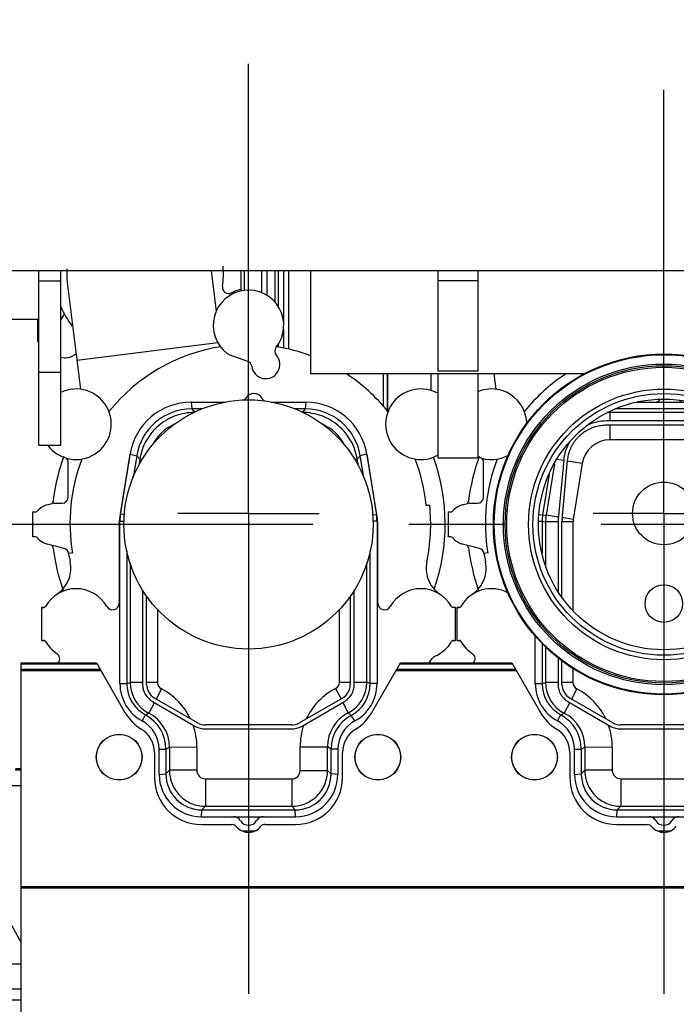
# Model space of a CAD drawing. Header units: millimetres. Extents: x 0 to 1189, y 0 to 841.
# Tile 101 of 193: x 771 to 805, y 268 to 318. Entities that reach past the tile are written whole.
import ezdxf
from ezdxf.enums import TextEntityAlignment as Align

# ---------------------------------------------------------------- set-up
doc = ezdxf.new("R2010")
doc.units = ezdxf.units.MM
doc.header["$LTSCALE"] = 65.395
doc.linetypes.add('CENTER', pattern=[0.6, 0.375, -0.075, 0.075, -0.075])
doc.layers.get('0').update_dxf_attribs({"linetype": 'CONTINUOUS'})
for name, color, linetype in [('32067_030000_TLKGS_V_ABL1682', 7, 'CONTINUOUS'), ('32067_100000_TLKGS_V_ABL1688', 7, 'CONTINUOUS'), ('32067_200000_TLKGS_V_ABL1683', 7, 'CONTINUOUS'), ('32067_400000_TLKGS_V_ABL1755', 7, 'CONTINUOUS'), ('32067_700000_TLKGS_V_ABL1765', 7, 'CONTINUOUS'), ('6M32E_GENSET_GENERATOR_ABL1499', 7, 'CONTINUOUS'), ('oben_15_VBL1498', 7, 'CONTINUOUS')]:
    doc.layers.add(name, color=color, linetype=linetype)
doc.styles.get("Standard").update_dxf_attribs({"font": 'txt', "width": 0.6})
doc.dimstyles.new('DIMSTYLE_4', dxfattribs={"dimtxt": 3.5, "dimasz": 3.5, "dimexe": 1.8, "dimexo": 0, "dimgap": 0.875, "dimtad": 1, "dimdec": 0, "dimlfac": 25, "dimdsep": 46, "dimtxsty": 'STANDARD', "dimblk": '_FILLED', "dimblk1": '_FILLED', "dimblk2": '_FILLED', "dimcen": 0.09, "dimadec": 0, "dimazin": 0, "dimtp": 2, "dimtm": 2, "dimtfac": 1, "dimtdec": 0, "dimtofl": 0, "dimtmove": 0, "dimatfit": 3, "dimldrblk": '_FILLED', "dimfxl": 1, "dimtolj": 1, "dimarcsym": 0})

# ---------------------------------------------------------------- blocks, each defined once
blk = doc.blocks.new('_FILLED')
at = {"color": 0, "linetype": 'BYBLOCK'}
blk.add_solid([(0, 0), (-1, 0.167), (-1, -0.167)], dxfattribs=at)
blk = doc.blocks.new('*D14')
at = {"color": 2, "linetype": 'CONTINUOUS'}
for p, q in [((597.68, 297.045), (597.68, 360.693)), ((978.59, 297.297), (978.59, 360.693)), ((597.68, 358.893), (788.135, 358.893)), ((978.59, 358.893), (788.135, 358.893))]:
    blk.add_line(p, q, dxfattribs=at)
at = {"color": 2, "linetype": 'CONTINUOUS', "xscale": 3.5, "yscale": 3.5, "zscale": 3.5, "rotation": 180}
blk.add_blockref('_FILLED', (597.68, 358.893), dxfattribs=at)
at = {"color": 2, "linetype": 'CONTINUOUS', "xscale": 3.5, "yscale": 3.5, "zscale": 3.5}
blk.add_blockref('_FILLED', (978.59, 358.893), dxfattribs=at)
at = {"color": 2, "linetype": 'CONTINUOUS', "width": 0.654762}
blk.add_text('9523', height=3.5, dxfattribs=at).set_placement((788.135, 359.768), align=Align.CENTER)
blk = doc.blocks.new('*D19')
at = {"color": 2, "linetype": 'CONTINUOUS'}
for p, q in [((677.78, 344.185), (999.278, 344.185)), ((997.478, 344.185), (997.478, 292.245)), ((997.478, 240.306), (997.478, 292.245)), ((677.78, 240.306), (999.278, 240.306))]:
    blk.add_line(p, q, dxfattribs=at)
at = {"color": 2, "linetype": 'CONTINUOUS', "xscale": 3.5, "yscale": 3.5, "zscale": 3.5}
for p, rotation in [((997.478, 344.185), 90), ((997.478, 240.306), 270)]:
    blk.add_blockref('_FILLED', p, dxfattribs=dict(at, rotation=rotation))
at = {"color": 2, "linetype": 'CONTINUOUS', "width": 0.672619}
blk.add_text('2597', height=3.5, rotation=90, dxfattribs=at).set_placement((996.603, 292.245), align=Align.CENTER)
blk = doc.blocks.new('6M32E_GENSET_GENERATOR_T1_PBL1500', base_point=(787.535, 296.945))
at = {"layer": '6M32E_GENSET_GENERATOR_T1_PBL1500', "color": 2, "linetype": 'CENTER'}
blk.add_line((982.39, 292.245), (592.68, 292.245), dxfattribs=at)
blk = doc.blocks.new('6M32E_GENSET_GENERATOR_ABL1499', base_point=(787.535, 296.945))
at = {"layer": '6M32E_GENSET_GENERATOR_T1_PBL1500'}
blk.add_blockref('6M32E_GENSET_GENERATOR_T1_PBL1500', (787.535, 296.945), dxfattribs=at)
blk = doc.blocks.new('1907_267000_36_SIMPLE1_T1_X_PBL2001', base_point=(782.92, 292.245))
at = {"layer": '1907_267000_36_SIMPLE1_T1_X_PBL2001', "color": 7, "linetype": 'CONTINUOUS'}
blk.add_circle((782.92, 292.245), 6.361, dxfattribs=at)
blk = doc.blocks.new('1907_267000_36_SIMPLE1_X_ABL2000', base_point=(782.92, 292.245))
at = {"layer": '1907_267000_36_SIMPLE1_T1_X_PBL2001'}
blk.add_blockref('1907_267000_36_SIMPLE1_T1_X_PBL2001', (782.92, 292.245), dxfattribs=at)
blk = doc.blocks.new('1907_161101_20_SIMPLE1_B_PBL2022', base_point=(804.12, 292.245))
at = {"layer": '1907_161101_20_SIMPLE1_B_PBL2022', "color": 7, "linetype": 'CONTINUOUS'}
blk.add_circle((804.12, 292.245), 8.698, dxfattribs=at)
blk = doc.blocks.new('1907_161101_20_SIMPLE1_B_T2_PBL2023', base_point=(804.12, 292.245))
at = {"layer": '1907_161101_20_SIMPLE1_B_T2_PBL2023', "color": 7, "linetype": 'CONTINUOUS'}
for radius in [8.66, 8.188, 8.1, 8.02, 6.908, 6.68, 6.4]:
    blk.add_circle((804.12, 292.245), radius, dxfattribs=at)
blk = doc.blocks.new('1907_161101_20_SIMPLE1_X_ABL2021', base_point=(804.12, 292.245))
at = {"layer": '1907_161101_20_SIMPLE1_B_PBL2022'}
blk.add_blockref('1907_161101_20_SIMPLE1_B_PBL2022', (804.12, 292.245), dxfattribs=at)
at = {"layer": '1907_161101_20_SIMPLE1_B_T2_PBL2023'}
blk.add_blockref('1907_161101_20_SIMPLE1_B_T2_PBL2023', (804.12, 292.245), dxfattribs=at)
blk = doc.blocks.new('6M32E_GENSET_AUSBAUMASSE_ABL1660', base_point=(867.549, 309.436))
at = {"layer": '1907_161101_20_SIMPLE1_X_ABL2021'}
blk.add_blockref('1907_161101_20_SIMPLE1_X_ABL2021', (804.12, 292.245), dxfattribs=at)
at = {"layer": '1907_267000_36_SIMPLE1_X_ABL2000'}
blk.add_blockref('1907_267000_36_SIMPLE1_X_ABL2000', (782.92, 292.245), dxfattribs=at)
blk = doc.blocks.new('1907_210700_40_SIMPLE1_T2_X_PBL1748', base_point=(804.12, 290.311))
at = {"layer": '1907_210700_40_SIMPLE1_T2_X_PBL1748', "color": 2, "linetype": 'CENTER'}
for q in [(804.12, 314.425), (800.52, 292.805), (807.72, 292.805), (804.12, 266.197)]:
    blk.add_line((804.12, 292.805), q, dxfattribs=at)
at = {"layer": '1907_210700_40_SIMPLE1_T2_X_PBL1748', "color": 7, "linetype": 'CONTINUOUS'}
for p, q in [((806.574, 298.139), (801.665, 298.139)), ((802.756, 298.485), (805.483, 298.485)), ((807.041, 297.527), (801.198, 297.527)), ((801.201, 297.323), (807.038, 297.323)), ((799.008, 295.534), (798.723, 292.518)), ((798.926, 292.499), (799.21, 295.512)), ((809.029, 295.512), (809.313, 292.499)), ((809.516, 292.518), (809.231, 295.534)), ((798.267, 294.814), (797.931, 292.727)), ((810.308, 292.727), (809.972, 294.814)), ((797.905, 292.403), (797.905, 290.773)), ((798.718, 292.405), (798.718, 288.818)), ((798.921, 288.538), (798.921, 292.405)), ((809.318, 292.405), (809.318, 288.538)), ((809.521, 288.818), (809.521, 292.405)), ((810.334, 290.773), (810.334, 292.403)), ((797.56, 284.116), (797.56, 286.546)), ((810.68, 286.546), (810.68, 284.116)), ((797.905, 286.164), (797.905, 284.128)), ((810.334, 284.128), (810.334, 286.164)), ((798.718, 285.435), (798.718, 284.074)), ((798.921, 284.076), (798.921, 285.284)), ((809.318, 285.284), (809.318, 284.076)), ((809.521, 284.074), (809.521, 285.435)), ((799.218, 283.208), (801.419, 281.937)), ((801.52, 282.114), (799.321, 283.383)), ((808.918, 283.383), (806.719, 282.114)), ((806.82, 281.937), (809.021, 283.208)), ((806.319, 282.007), (801.92, 282.007)), ((801.919, 281.803), (806.32, 281.803)), ((799.56, 279.485), (799.56, 280.765)), ((799.905, 280.769), (799.905, 279.511)), ((808.334, 279.511), (808.334, 280.78)), ((808.68, 280.765), (808.68, 279.485)), ((801.745, 277.671), (806.494, 277.671)), ((801.719, 277.325), (806.52, 277.325))]:
    blk.add_line(p, q, dxfattribs=at)
at = {"layer": '1907_210700_40_SIMPLE1_T2_X_PBL1748', "color": 9, "linetype": 'CONTINUOUS'}
for p, q in [((801.335, 298.006), (801.374, 297.961)), ((806.866, 297.962), (801.374, 297.961)), ((801.374, 297.527), (801.374, 297.961)), ((806.904, 298.006), (806.866, 297.962)), ((806.866, 297.527), (806.866, 297.962)), ((801.374, 296.561), (801.374, 297.323)), ((806.867, 296.562), (806.867, 297.323)), ((806.867, 296.562), (801.374, 296.561)), ((799.005, 295.504), (798.652, 295.561)), ((809.234, 295.503), (809.588, 295.56)), ((798.531, 295.333), (798.11, 292.723)), ((799.951, 295.351), (799.206, 295.471)), ((799.951, 295.351), (799.492, 292.5)), ((808.291, 295.35), (809.033, 295.47)), ((808.752, 292.501), (808.291, 295.35)), ((810.134, 292.725), (809.713, 295.325)), ((797.755, 292.755), (797.931, 292.727)), ((797.931, 292.727), (798.11, 292.723)), ((798.733, 292.623), (798.11, 292.723)), ((799.492, 292.5), (798.934, 292.59)), ((808.752, 292.501), (809.305, 292.59)), ((809.506, 292.623), (810.134, 292.725)), ((810.308, 292.727), (810.134, 292.725)), ((810.486, 292.725), (810.308, 292.727)), ((797.731, 292.405), (797.905, 292.403)), ((797.905, 292.403), (798.082, 292.38)), ((798.718, 292.38), (798.082, 292.38)), ((798.082, 292.38), (798.082, 290.165)), ((799.482, 292.38), (798.921, 292.38)), ((799.482, 292.38), (799.482, 287.857)), ((808.762, 292.38), (809.318, 292.38)), ((808.762, 287.862), (808.762, 292.38)), ((809.521, 292.38), (810.162, 292.38)), ((810.334, 292.403), (810.162, 292.38)), ((810.162, 290.179), (810.162, 292.38)), ((810.508, 292.405), (810.334, 292.403)), ((798.082, 285.992), (798.082, 284.175)), ((810.162, 284.188), (810.162, 285.996)), ((799.482, 284.896), (799.482, 284.175)), ((808.762, 284.188), (808.762, 284.899)), ((797.56, 284.116), (797.905, 284.128)), ((797.905, 284.128), (798.082, 284.175)), ((798.718, 284.175), (798.082, 284.175)), ((799.482, 284.175), (798.921, 284.175)), ((808.762, 284.188), (809.318, 284.188)), ((809.521, 284.188), (810.162, 284.188)), ((810.334, 284.128), (810.162, 284.188)), ((810.68, 284.116), (810.334, 284.128)), ((799.679, 283.852), (799.409, 283.333)), ((808.569, 283.872), (808.843, 283.34)), ((799.315, 283.152), (799.034, 282.61)), ((808.936, 283.159), (809.21, 282.627)), ((798.694, 282.215), (798.862, 282.521)), ((798.862, 282.521), (799.034, 282.61)), ((809.358, 282.495), (809.21, 282.627)), ((809.545, 282.215), (809.358, 282.495)), ((799.56, 280.765), (799.905, 280.769)), ((799.905, 280.769), (800.088, 280.867)), ((800.088, 280.867), (800.082, 279.708)), ((801.488, 280.86), (800.088, 280.867)), ((801.488, 280.86), (801.482, 279.702)), ((806.755, 280.897), (808.154, 280.897)), ((806.755, 279.68), (806.755, 280.897)), ((808.334, 280.78), (808.154, 280.897)), ((808.154, 279.68), (808.154, 280.897)), ((808.68, 280.765), (808.334, 280.78)), ((799.56, 279.485), (799.905, 279.511)), ((799.905, 279.511), (800.082, 279.708)), ((801.482, 279.702), (800.082, 279.708)), ((806.755, 279.68), (808.154, 279.68)), ((808.334, 279.511), (808.154, 279.68)), ((808.68, 279.485), (808.334, 279.511)), ((801.924, 279.257), (806.332, 279.257)), ((801.924, 279.257), (801.924, 277.858)), ((806.332, 279.257), (806.331, 277.857)), ((801.719, 277.325), (801.745, 277.671)), ((801.745, 277.671), (801.924, 277.858)), ((801.924, 277.858), (806.331, 277.857)), ((806.494, 277.671), (806.331, 277.857)), ((806.52, 277.325), (806.494, 277.671))]:
    blk.add_line(p, q, dxfattribs=at)
at = {"layer": '1907_210700_40_SIMPLE1_T2_X_PBL1748', "color": 7, "linetype": 'CONTINUOUS'}
for centre, radius in [((804.12, 292.805), 1.6), ((804.12, 288.205), 0.96)]:
    blk.add_circle(centre, radius, dxfattribs=at)
for centre, radius, start, end in [((803.637, 298.885), 0.4, 270.0047, 322.2105), ((805.162, 298.885), 0.4, 229.4146, 269.9968), ((801.198, 295.327), 2.2, 90, 117.2209), ((807.041, 295.327), 2.2, 62.7779, 90.0003), ((801.198, 295.327), 2.2, 149.1752, 174.6093), ((807.041, 295.327), 2.2, 5.391, 30.8263), ((799.945, 292.403), 2.04, 170.862, 180), ((808.294, 292.403), 2.04, 0, 9.1406), ((799.918, 292.405), 1.2, 174.6016, 179.9924), ((799.921, 292.405), 1, 174.599, 179.9901), ((808.318, 292.405), 1, 0.0099, 5.401), ((808.322, 292.405), 1.2, 0.0076, 5.3984), ((799.719, 284.116), 2.16, 180, 241.6658), ((799.733, 284.128), 1.828, 180, 241.5379), ((799.718, 284.074), 1, 180.0003, 239.9995), ((799.721, 284.076), 0.8, 179.9972, 240.0016), ((808.518, 284.076), 0.8, 299.9984, 0.0028), ((808.522, 284.074), 1, 300.0005, 359.9997), ((808.479, 284.128), 1.855, 298.2984, 360), ((808.52, 284.116), 2.16, 298.3342, 360), ((797.912, 280.769), 1.993, 0, 61.5379), ((810.282, 280.78), 1.948, 118.2984, 180), ((797.913, 280.765), 1.647, 0, 61.6658), ((801.92, 282.807), 0.8, 240.0005, 270.0019), ((806.319, 282.807), 0.8, 269.9995, 300.0009), ((810.327, 280.765), 1.647, 118.3342, 180), ((801.919, 282.803), 1, 240, 269.9992), ((806.32, 282.803), 1, 269.9997, 299.9989), ((801.719, 279.485), 2.16, 180, 270), ((801.745, 279.511), 1.84, 180, 270), ((806.494, 279.511), 1.84, 270, 360), ((806.52, 279.485), 2.16, 270, 360), ((803.357, 276.925), 0.4, 30.0003, 89.9949), ((804.12, 277.365), 0.48, 210.0055, 329.9945), ((804.882, 276.925), 0.4, 90.0051, 149.9997)]:
    blk.add_arc(centre, radius, start, end, dxfattribs=at)
at = {"layer": '1907_210700_40_SIMPLE1_T2_X_PBL1748', "color": 9, "linetype": 'CONTINUOUS'}
for centre, radius, start, end in [((801.372, 295.124), 2.836, 89.9598, 92.7826), ((806.866, 295.119), 2.843, 87.2354, 89.9994), ((801.372, 295.122), 1.439, 89.9359, 170.8423), ((806.867, 295.119), 1.442, 9.2036, 90.0049), ((800.244, 292.379), 2.161, 170.8533, 179.9913), ((808, 292.379), 2.161, 0.0088, 9.1925), ((800.241, 292.38), 0.759, 170.8519, 179.9926), ((808.003, 292.38), 0.759, 0.0075, 9.1938), ((799.846, 284.175), 1.764, 180.003, 242.5921), ((799.846, 284.175), 0.364, 179.9977, 242.5914), ((808.406, 284.188), 0.356, 297.2603, 0.0029), ((808.406, 284.188), 1.756, 297.2503, 359.9959), ((798.137, 280.879), 3.349, 25.5276, 62.6072), ((810.101, 280.897), 3.346, 117.241, 154.8844), ((798.137, 280.877), 1.951, 359.7086, 62.6134), ((810.1, 280.897), 1.946, 117.2327, 180.0085), ((798.11, 280.872), 3.377, 359.7975, 19.7264), ((810.125, 280.892), 3.37, 160.6417, 179.9286), ((801.924, 279.7), 0.442, 179.7319, 269.9718), ((806.332, 279.68), 0.423, 270.0003, 359.9889)]:
    blk.add_arc(centre, radius, start, end, dxfattribs=at)
at = {"layer": '1907_210700_40_SIMPLE1_T2_X_PBL1748', "color": 7, "linetype": 'CONTINUOUS'}
for points in [[(799.21, 295.512), (799.215, 295.56), (799.227, 295.658), (799.257, 295.802), (799.298, 295.944), (799.349, 296.083), (799.41, 296.218), (799.481, 296.348), (799.561, 296.472), (799.651, 296.59), (799.748, 296.701), (799.854, 296.804), (799.967, 296.899), (800.086, 296.986), (800.212, 297.064), (800.343, 297.132), (800.479, 297.19), (800.619, 297.239), (800.762, 297.276), (800.907, 297.304), (801.054, 297.32), (801.152, 297.323), (801.201, 297.323)], [(807.038, 297.323), (807.087, 297.323), (807.185, 297.32), (807.332, 297.304), (807.478, 297.276), (807.621, 297.239), (807.76, 297.19), (807.896, 297.132), (808.027, 297.064), (808.153, 296.986), (808.273, 296.899), (808.386, 296.804), (808.491, 296.701), (808.589, 296.59), (808.678, 296.472), (808.758, 296.348), (808.829, 296.218), (808.89, 296.083), (808.941, 295.944), (808.982, 295.802), (809.012, 295.658), (809.025, 295.56), (809.029, 295.512)]]:
    blk.add_open_spline(points, degree=3, knots=[0, 0, 0, 0, 0.049755, 0.099722, 0.149799, 0.199884, 0.249908, 0.299908, 0.349929, 0.399961, 0.449986, 0.500003, 0.550021, 0.600046, 0.650078, 0.700099, 0.750098, 0.800123, 0.850209, 0.900284, 0.950248, 1, 1, 1, 1], dxfattribs=at)
at = {"layer": '1907_210700_40_SIMPLE1_T2_X_PBL1748', "color": 9, "linetype": 'CONTINUOUS'}
for points, knots in [([(800.082, 279.708), (800.081, 279.468), (800.175, 278.982), (800.585, 278.367), (801.198, 277.954), (801.684, 277.858), (801.924, 277.858)], [0, 0, 0, 0, 0.249992, 0.499999, 0.750006, 1, 1, 1, 1]), ([(806.331, 277.857), (806.568, 277.857), (807.048, 277.952), (807.654, 278.357), (808.059, 278.963), (808.154, 279.443), (808.154, 279.68)], [0, 0, 0, 0, 0.249995, 0.500001, 0.750006, 1, 1, 1, 1])]:
    blk.add_open_spline(points, degree=3, knots=knots, dxfattribs=at)
blk = doc.blocks.new('1907_210700_40_SIMPLE1_X_ABL1747', base_point=(804.12, 290.311))
at = {"layer": '1907_210700_40_SIMPLE1_T2_X_PBL1748'}
blk.add_blockref('1907_210700_40_SIMPLE1_T2_X_PBL1748', (804.12, 290.311), dxfattribs=at)
blk = doc.blocks.new('1907_210700_40_SIMPLE1_T2_X_PBL1750', base_point=(782.92, 290.788))
at = {"layer": '1907_210700_40_SIMPLE1_T2_X_PBL1750', "color": 2, "linetype": 'CENTER'}
for q in [(782.92, 315.76), (779.32, 292.805), (786.52, 292.805), (782.92, 265.815)]:
    blk.add_line((782.92, 292.805), q, dxfattribs=at)
at = {"layer": '1907_210700_40_SIMPLE1_T2_X_PBL1750', "color": 9, "linetype": 'CONTINUOUS'}
for p, q in [((779.999, 298.485), (780.021, 298.139)), ((780.021, 298.139), (780.169, 297.967)), ((785.818, 298.139), (785.671, 297.967)), ((785.84, 298.485), (785.818, 298.139)), ((776.879, 295.827), (777.218, 295.751)), ((777.218, 295.751), (777.369, 295.574)), ((777.369, 295.574), (777.316, 295.244)), ((777.504, 295.552), (777.369, 295.574)), ((788.336, 295.552), (788.472, 295.574)), ((788.621, 295.751), (788.472, 295.574)), ((788.527, 295.238), (788.472, 295.574)), ((788.959, 295.827), (788.622, 295.751)), ((776.39, 292.782), (776.584, 292.751)), ((789.458, 292.724), (789.259, 292.726)), ((776.36, 292.407), (776.574, 292.405)), ((789.48, 292.407), (789.266, 292.405)), ((776.882, 290.271), (776.882, 284.175)), ((788.962, 284.188), (788.962, 290.288)), ((778.282, 287.893), (778.282, 284.175)), ((787.562, 284.188), (787.562, 287.897)), ((776.36, 284.116), (776.705, 284.128)), ((776.705, 284.128), (776.882, 284.175)), ((777.518, 284.175), (776.882, 284.175)), ((778.282, 284.175), (777.721, 284.175)), ((787.562, 284.188), (788.118, 284.188)), ((788.321, 284.188), (788.962, 284.188)), ((789.134, 284.128), (788.962, 284.188)), ((789.48, 284.116), (789.134, 284.128)), ((778.479, 283.852), (778.209, 283.333)), ((787.369, 283.872), (787.643, 283.34)), ((778.115, 283.152), (777.834, 282.61)), ((787.736, 283.159), (788.01, 282.627)), ((777.494, 282.215), (777.662, 282.521)), ((777.662, 282.521), (777.834, 282.61)), ((788.158, 282.495), (788.01, 282.627)), ((788.345, 282.215), (788.158, 282.495)), ((778.36, 280.765), (778.705, 280.769)), ((778.705, 280.769), (778.888, 280.867)), ((778.888, 280.867), (778.882, 279.708)), ((780.288, 280.86), (778.888, 280.867)), ((780.288, 280.86), (780.282, 279.702)), ((785.555, 280.897), (786.954, 280.897)), ((785.555, 279.68), (785.555, 280.897)), ((787.134, 280.78), (786.954, 280.897)), ((786.954, 279.68), (786.954, 280.897)), ((787.48, 280.765), (787.134, 280.78)), ((778.36, 279.485), (778.705, 279.511)), ((778.705, 279.511), (778.882, 279.708)), ((780.282, 279.702), (778.882, 279.708)), ((785.555, 279.68), (786.954, 279.68)), ((787.134, 279.511), (786.954, 279.68)), ((787.48, 279.485), (787.134, 279.511)), ((780.724, 279.257), (785.132, 279.257)), ((780.724, 279.257), (780.724, 277.858)), ((785.132, 279.257), (785.131, 277.857)), ((780.519, 277.325), (780.545, 277.671)), ((780.545, 277.671), (780.724, 277.858)), ((780.724, 277.858), (785.131, 277.857)), ((785.294, 277.671), (785.131, 277.857)), ((785.32, 277.325), (785.294, 277.671))]:
    blk.add_line(p, q, dxfattribs=at)
at = {"layer": '1907_210700_40_SIMPLE1_T2_X_PBL1750', "color": 7, "linetype": 'CONTINUOUS'}
for p, q in [((779.999, 298.485), (781.757, 298.485)), ((780.554, 298.139), (780.021, 298.139)), ((784.082, 298.485), (785.84, 298.485)), ((785.818, 298.139), (785.285, 298.139)), ((776.39, 292.782), (776.879, 295.827)), ((777.218, 295.751), (777.038, 294.633)), ((788.801, 294.633), (788.622, 295.751)), ((788.959, 295.827), (789.458, 292.724)), ((776.36, 284.116), (776.36, 292.407)), ((789.48, 292.407), (789.48, 284.116)), ((776.705, 290.903), (776.705, 284.128)), ((789.134, 284.128), (789.134, 290.903)), ((777.518, 288.914), (777.518, 284.074)), ((777.721, 284.076), (777.721, 288.58)), ((788.118, 288.58), (788.118, 284.076)), ((788.321, 284.074), (788.321, 288.914)), ((778.018, 283.208), (780.219, 281.937)), ((780.32, 282.114), (778.121, 283.383)), ((787.718, 283.383), (785.519, 282.114)), ((785.62, 281.937), (787.821, 283.208)), ((785.119, 282.007), (780.72, 282.007)), ((780.719, 281.803), (785.12, 281.803)), ((778.36, 279.485), (778.36, 280.765)), ((778.705, 280.769), (778.705, 279.511)), ((787.134, 279.511), (787.134, 280.78)), ((787.48, 280.765), (787.48, 279.485)), ((780.545, 277.671), (785.294, 277.671)), ((780.519, 277.325), (785.32, 277.325))]:
    blk.add_line(p, q, dxfattribs=at)
for centre, radius, start, end in [((782.437, 298.885), 0.4, 312.3929, 329.9973), ((783.2, 298.445), 0.48, 30.0055, 149.9945), ((783.962, 298.885), 0.4, 210.0024, 237.0583), ((779.999, 295.326), 3.16, 89.9997, 170.862), ((780.021, 295.3), 2.84, 90, 170.862), ((785.818, 295.3), 2.84, 9.1406, 90), ((785.84, 295.326), 3.16, 9.138, 89.9997), ((779.998, 295.327), 2.199, 112.7797, 154.241), ((785.842, 295.327), 2.199, 25.76, 67.2195), ((778.719, 292.407), 2.36, 170.862, 180), ((787.12, 292.407), 2.36, 359.9978, 7.7039), ((778.519, 284.116), 2.16, 180, 241.6658), ((778.533, 284.128), 1.828, 180, 241.5379), ((778.518, 284.074), 1, 180.0003, 239.9995), ((778.521, 284.076), 0.8, 179.9972, 240.0016), ((787.318, 284.076), 0.8, 299.9984, 0.0028), ((787.322, 284.074), 1, 300.0005, 359.9997), ((787.279, 284.128), 1.855, 298.2984, 360), ((787.32, 284.116), 2.16, 298.3342, 360), ((776.712, 280.769), 1.993, 0, 61.5379), ((789.082, 280.78), 1.948, 118.2984, 180), ((776.713, 280.765), 1.647, 0, 61.6658), ((780.72, 282.807), 0.8, 240.0005, 270.0019), ((785.119, 282.807), 0.8, 269.9995, 300.0009), ((789.127, 280.765), 1.647, 118.3342, 180), ((780.719, 282.803), 1, 240, 269.9992), ((785.12, 282.803), 1, 269.9997, 299.9989), ((780.519, 279.485), 2.16, 180, 270), ((780.545, 279.511), 1.84, 180, 270), ((785.294, 279.511), 1.84, 270, 360), ((785.32, 279.485), 2.16, 270, 360), ((782.157, 276.925), 0.4, 30.0003, 89.9949), ((782.92, 277.365), 0.48, 210.0055, 329.9945), ((783.682, 276.925), 0.4, 90.0051, 149.9997)]:
    blk.add_arc(centre, radius, start, end, dxfattribs=at)
at = {"layer": '1907_210700_40_SIMPLE1_T2_X_PBL1750', "color": 9, "linetype": 'CONTINUOUS'}
for centre, radius, start, end in [((778.646, 284.175), 1.764, 180.003, 242.5921), ((778.646, 284.175), 0.364, 179.9977, 242.5914), ((787.206, 284.188), 0.356, 297.2603, 0.0029), ((787.206, 284.188), 1.756, 297.2503, 359.9959), ((776.937, 280.879), 3.349, 25.5276, 62.6072), ((788.901, 280.897), 3.346, 117.241, 154.8844), ((776.937, 280.877), 1.951, 359.7086, 62.6134), ((788.9, 280.897), 1.946, 117.2327, 180.0085), ((776.91, 280.872), 3.377, 359.7975, 19.7264), ((788.925, 280.892), 3.37, 160.6417, 179.9286), ((780.724, 279.7), 0.442, 179.7319, 269.9718), ((785.132, 279.68), 0.423, 270.0003, 359.9889)]:
    blk.add_arc(centre, radius, start, end, dxfattribs=at)
for points, knots in [([(780.154, 297.961), (779.824, 297.959), (779.158, 297.837), (778.287, 297.322), (777.645, 296.54), (777.422, 295.9), (777.369, 295.574)], [0, 0, 0, 0, 0.249999, 0.5, 0.750002, 1, 1, 1, 1]), ([(788.472, 295.574), (788.419, 295.901), (788.196, 296.541), (787.553, 297.323), (786.681, 297.838), (786.014, 297.96), (785.683, 297.962)], [0, 0, 0, 0, 0.249998, 0.499999, 0.750001, 1, 1, 1, 1]), ([(778.882, 279.708), (778.881, 279.468), (778.975, 278.982), (779.385, 278.367), (779.998, 277.954), (780.484, 277.858), (780.724, 277.858)], [0, 0, 0, 0, 0.249992, 0.499999, 0.750006, 1, 1, 1, 1]), ([(785.131, 277.857), (785.368, 277.857), (785.848, 277.952), (786.454, 278.357), (786.859, 278.963), (786.954, 279.443), (786.954, 279.68)], [0, 0, 0, 0, 0.249995, 0.500001, 0.750006, 1, 1, 1, 1])]:
    blk.add_open_spline(points, degree=3, knots=knots, dxfattribs=at)
blk = doc.blocks.new('1907_210700_40_SIMPLE1_X_ABL1749', base_point=(782.92, 290.788))
at = {"layer": '1907_210700_40_SIMPLE1_T2_X_PBL1750'}
blk.add_blockref('1907_210700_40_SIMPLE1_T2_X_PBL1750', (782.92, 290.788), dxfattribs=at)
blk = doc.blocks.new('1907_211000_02_SIMPLE1_T1_X_PBL1769', base_point=(782.759, 291.014))
at = {"layer": '1907_211000_02_SIMPLE1_T1_X_PBL1769', "color": 7, "linetype": 'CONTINUOUS'}
for p, q in [((781.01, 305.188), (781.268, 303.12)), ((782.521, 305.188), (782.521, 304.161)), ((783.582, 305.188), (783.582, 304.079)), ((784.708, 305.188), (784.708, 302.611)), ((784.979, 301.192), (784.979, 305.188)), ((773.668, 304.587), (774.346, 299.144)), ((784.708, 302.199), (784.708, 301.251)), ((781.914, 300.927), (782.877, 300.576)), ((790.021, 299.928), (790.021, 298.025)), ((792.22, 299.928), (792.22, 299.087)), ((776.84, 295.673), (776.35, 292.626)), ((789.489, 292.626), (788.999, 295.673)), ((773.72, 293.645), (773.72, 295.405)), ((772.65, 293.25), (772.895, 293.315)), ((772.978, 293.326), (773.323, 293.326)), ((773.323, 293.326), (773.4, 293.325)), ((773.4, 293.325), (773.416, 293.325)), ((792.168, 293.219), (791.986, 293.219)), ((771.92, 291.605), (771.92, 292.885)), ((771.92, 292.885), (772.052, 292.885)), ((776.32, 292.245), (776.32, 288.223)), ((789.52, 288.223), (789.52, 292.245)), ((772.052, 291.605), (771.92, 291.605)), ((773.263, 291.077), (772.65, 291.241)), ((773.503, 291.016), (773.263, 291.077)), ((773.938, 290.786), (773.74, 290.758)), ((772.36, 288.005), (772.36, 286.325)), ((772.468, 288.004), (772.36, 288.005)), ((772.362, 288.005), (772.468, 288.005)), ((793.48, 288.005), (793.371, 288.005)), ((793.48, 286.325), (793.48, 288.005)), ((772.36, 286.325), (772.468, 286.325)), ((793.371, 286.325), (793.48, 286.325)), ((792.141, 285.178), (792.298, 285.402)), ((782.576, 276.605), (783.267, 276.605))]:
    blk.add_line(p, q, dxfattribs=at)
at = {"layer": '1907_211000_02_SIMPLE1_T1_X_PBL1769', "color": 9, "linetype": 'CONTINUOUS'}
for p, q in [((782.695, 305.188), (782.695, 304.191)), ((783.856, 305.188), (783.856, 303.943)), ((784.273, 305.188), (784.273, 303.591)), ((784.434, 305.188), (784.434, 303.378)), ((781.356, 301.514), (774.163, 300.618)), ((784.434, 301.432), (784.434, 301.301)), ((789.79, 299.928), (789.79, 298.302)), ((789.993, 299.928), (789.993, 298.059))]:
    blk.add_line(p, q, dxfattribs=at)
at = {"layer": '1907_211000_02_SIMPLE1_T1_X_PBL1769', "color": 7, "linetype": 'CONTINUOUS'}
for centre, radius, start, end in [((777.32, 305.042), 3.68, 176.2364, 187.1), ((777.32, 305.042), 4.32, 351.3545, 5.0402), ((782.92, 302.405), 1.8, 321.6562, 232.7152), ((781.905, 304.345), 0.317, 171.3545, 297.6862), ((782.922, 302.407), 1.872, 102.3941, 117.6862), ((777.32, 305.042), 4.32, 202.7889, 218.2712), ((782.92, 292.317), 9.111, 99.0445, 141.391), ((784.582, 301.09), 0.32, 141.6562, 221.1826), ((782.92, 292.317), 9.111, 69.6189, 80.9555), ((782.024, 301.229), 0.321, 232.7152, 249.9378), ((782.768, 300.275), 0.32, 7.1644, 70), ((783.8, 300.405), 0.72, 187.1644, 41.1826), ((782.92, 292.317), 9.111, 38.609, 56.7416), ((774.12, 297.358), 1.8, 216.2289, 115.6903), ((791.72, 297.358), 1.8, 60.2507, 299.7493), ((773.4, 295.405), 0.32, 0, 43.4402), ((782.92, 292.317), 9.111, 159.0024, 189.6773), ((780, 295.165), 3.2, 168.0152, 170.862), ((785.84, 295.165), 3.2, 9.138, 11.9877), ((782.92, 292.317), 9.111, 5.6782, 20.9976), ((773.4, 293.645), 0.32, 272.8651, 360), ((772.92, 292.245), 1.04, 105, 139.4801), ((772.978, 293.003), 0.323, 90, 104.9912), ((782.92, 292.245), 9.3, 348.0803, 6.0099), ((772.052, 292.987), 0.102, 270, 319.4801), ((778.72, 292.245), 2.4, 170.862, 180), ((787.12, 292.245), 2.4, 0, 9.138), ((772.052, 291.503), 0.102, 40.5199, 90), ((772.92, 292.245), 1.04, 220.5199, 255), ((773.424, 290.707), 0.32, 9.2013, 75.7567), ((782.92, 292.245), 9.3, 189.2028, 191.9197), ((772.255, 290.007), 1.597, 340.7186, 11.4446), ((793.584, 290.007), 1.597, 168.5554, 199.2161), ((772.245, 290.011), 1.607, 303.3703, 340.7186), ((793.598, 290.014), 1.613, 199.2796, 236.5996), ((774.12, 287.165), 1.8, 29.7113, 150.3975), ((791.72, 287.165), 1.8, 29.6532, 150.3653), ((772.468, 288.104), 0.1, 270, 330.3975), ((772.468, 288.105), 0.1, 270, 316.8008), ((775.98, 288.223), 0.34, 209.1495, 360), ((789.86, 288.223), 0.34, 180.0802, 330.3653), ((793.371, 288.105), 0.1, 209.6432, 270), ((772.468, 286.225), 0.1, 29.6513, 89.9771), ((774.12, 287.165), 1.8, 209.6513, 236.9693), ((791.72, 287.165), 1.8, 293.4211, 330.3486), ((793.371, 286.225), 0.1, 90.0229, 150.3486), ((772.963, 285.387), 0.321, 318.4581, 56.9718), ((792.56, 285.219), 0.32, 113.0157, 145), ((793.022, 284.437), 1.223, 115.8118, 123.648)]:
    blk.add_arc(centre, radius, start, end, dxfattribs=at)
blk = doc.blocks.new('1907_211000_02_SIMPLE1_X_ABL1768', base_point=(782.759, 291.014))
at = {"layer": '1907_211000_02_SIMPLE1_T1_X_PBL1769'}
blk.add_blockref('1907_211000_02_SIMPLE1_T1_X_PBL1769', (782.759, 291.014), dxfattribs=at)
blk = doc.blocks.new('1907_211000_02_SIMPLE1_T1_X_PBL1771', base_point=(803.959, 288.271))
at = {"layer": '1907_211000_02_SIMPLE1_T1_X_PBL1771', "color": 7, "linetype": 'CONTINUOUS'}
for p, q in [((795.448, 299.928), (795.546, 299.144)), ((811.221, 299.928), (811.221, 298.025)), ((813.42, 299.928), (813.42, 299.087)), ((794.92, 293.645), (794.92, 295.405)), ((793.85, 293.25), (794.095, 293.315)), ((794.178, 293.326), (794.523, 293.326)), ((794.523, 293.326), (794.6, 293.325)), ((794.6, 293.325), (794.616, 293.325)), ((813.368, 293.219), (813.186, 293.219)), ((793.12, 292.885), (793.252, 292.885)), ((793.12, 291.605), (793.12, 292.885)), ((793.252, 291.605), (793.12, 291.605)), ((794.463, 291.077), (793.85, 291.241)), ((794.703, 291.016), (794.463, 291.077)), ((795.138, 290.786), (794.94, 290.758)), ((793.668, 288.004), (793.56, 288.005)), ((793.56, 288.005), (793.56, 286.325)), ((793.562, 288.005), (793.668, 288.005)), ((814.68, 288.005), (814.571, 288.005)), ((814.68, 286.325), (814.68, 288.005)), ((793.56, 286.325), (793.668, 286.325)), ((814.571, 286.325), (814.68, 286.325)), ((813.341, 285.178), (813.498, 285.402)), ((803.776, 276.605), (804.467, 276.605))]:
    blk.add_line(p, q, dxfattribs=at)
at = {"layer": '1907_211000_02_SIMPLE1_T1_X_PBL1771', "color": 9, "linetype": 'CONTINUOUS'}
for p, q in [((810.99, 299.928), (810.99, 298.302)), ((811.193, 299.928), (811.193, 298.059))]:
    blk.add_line(p, q, dxfattribs=at)
at = {"layer": '1907_211000_02_SIMPLE1_T1_X_PBL1771', "color": 7, "linetype": 'CONTINUOUS'}
for centre, radius, start, end in [((804.12, 292.317), 9.111, 123.2584, 141.391), ((804.12, 292.317), 9.111, 38.609, 56.7416), ((795.32, 297.358), 1.8, 0.9683, 112.2558), ((812.92, 297.358), 1.8, 60.2507, 178.0076), ((795.32, 297.358), 1.8, 247.7442, 298.7162), ((794.6, 295.405), 0.32, 0, 43.4402), ((804.12, 292.317), 9.111, 159.0024, 189.6773), ((812.92, 297.358), 1.8, 242.5559, 299.7493), ((804.12, 292.317), 9.111, 5.6782, 20.9976), ((794.6, 293.645), 0.32, 272.8651, 360), ((794.12, 292.245), 1.04, 105, 139.4801), ((794.178, 293.003), 0.323, 90, 104.9912), ((804.12, 292.245), 9.3, 348.0803, 6.0099), ((793.252, 292.987), 0.102, 270, 319.4801), ((793.252, 291.503), 0.102, 40.5199, 90), ((794.12, 292.245), 1.04, 220.5199, 255), ((794.624, 290.707), 0.32, 9.2013, 75.7567), ((804.12, 292.245), 9.3, 189.2028, 191.9197), ((793.455, 290.007), 1.597, 340.7186, 11.4446), ((814.784, 290.007), 1.597, 168.5554, 199.2161), ((793.445, 290.011), 1.607, 303.3703, 340.7186), ((814.798, 290.014), 1.613, 199.2796, 236.5996), ((795.32, 287.165), 1.8, 61.0686, 150.3975), ((812.92, 287.165), 1.8, 29.6532, 118.9283), ((793.668, 288.104), 0.1, 270, 330.3975), ((793.668, 288.105), 0.1, 270, 316.8008), ((814.571, 288.105), 0.1, 209.6432, 270), ((793.668, 286.225), 0.1, 29.6513, 89.9771), ((795.32, 287.165), 1.8, 209.6513, 236.9693), ((812.92, 287.165), 1.8, 293.4211, 330.3486), ((814.571, 286.225), 0.1, 90.0229, 150.3486), ((794.163, 285.387), 0.321, 318.4581, 56.9718), ((813.76, 285.219), 0.32, 113.0157, 145), ((814.222, 284.437), 1.223, 115.8118, 123.648)]:
    blk.add_arc(centre, radius, start, end, dxfattribs=at)
blk = doc.blocks.new('1907_211000_02_SIMPLE1_X_ABL1770', base_point=(803.959, 288.271))
at = {"layer": '1907_211000_02_SIMPLE1_T1_X_PBL1771'}
blk.add_blockref('1907_211000_02_SIMPLE1_T1_X_PBL1771', (803.959, 288.271), dxfattribs=at)
blk = doc.blocks.new('32067_200000_TLKGS_V_ABL1683', base_point=(835.759, 291.55))
at = {"layer": '1907_210700_40_SIMPLE1_X_ABL1747'}
blk.add_blockref('1907_210700_40_SIMPLE1_X_ABL1747', (804.12, 290.311), dxfattribs=at)
at = {"layer": '1907_210700_40_SIMPLE1_X_ABL1749'}
blk.add_blockref('1907_210700_40_SIMPLE1_X_ABL1749', (782.92, 290.788), dxfattribs=at)
at = {"layer": '1907_211000_02_SIMPLE1_X_ABL1768'}
blk.add_blockref('1907_211000_02_SIMPLE1_X_ABL1768', (782.759, 291.014), dxfattribs=at)
at = {"layer": '1907_211000_02_SIMPLE1_X_ABL1770'}
blk.add_blockref('1907_211000_02_SIMPLE1_X_ABL1770', (803.959, 288.271), dxfattribs=at)
blk = doc.blocks.new('1937_111000_09_SIMPLE1_T2_D_PBL1803', base_point=(782.641, 295.933))
at = {"layer": '1937_111000_09_SIMPLE1_T2_D_PBL1803', "color": 7, "linetype": 'CONTINUOUS'}
for p, q in [((773.34, 302.685), (773.525, 302.981)), ((774.123, 300.938), (773.951, 300.847))]:
    blk.add_line(p, q, dxfattribs=at)
for centre, radius, start, end in [((773.576, 301.553), 0.8, 254.2703, 298.006), ((782.92, 292.245), 10.04, 159.7749, 173.1705), ((782.92, 292.245), 10.04, 340.8158, 19.9812), ((772.713, 293.468), 0.24, 320.3468, 353.1366), ((772.713, 291.023), 0.24, 6.8468, 37.5876), ((782.92, 292.245), 10.04, 186.8299, 199.5564)]:
    blk.add_arc(centre, radius, start, end, dxfattribs=at)
blk = doc.blocks.new('1937_111000_09_SIMPLE1_T2_D_PBL2019', base_point=(803.841, 292.3))
at = {"layer": '1937_111000_09_SIMPLE1_T2_D_PBL2019', "color": 7, "linetype": 'CONTINUOUS'}
for centre, radius, start, end in [((804.12, 292.245), 10.04, 159.7749, 173.1705), ((804.12, 292.245), 10.04, 340.8158, 19.9812), ((793.913, 293.468), 0.24, 320.3468, 353.1366), ((793.913, 291.023), 0.24, 6.8468, 37.5876), ((804.12, 292.245), 10.04, 186.8299, 199.5564)]:
    blk.add_arc(centre, radius, start, end, dxfattribs=at)
blk = doc.blocks.new('1937_111000_09_SIMPLE1_D_ABL1704', base_point=(837.28, 291.062))
at = {"layer": '1937_111000_09_SIMPLE1_T2_D_PBL1803'}
blk.add_blockref('1937_111000_09_SIMPLE1_T2_D_PBL1803', (782.641, 295.933), dxfattribs=at)
at = {"layer": '1937_111000_09_SIMPLE1_T2_D_PBL2019'}
blk.add_blockref('1937_111000_09_SIMPLE1_T2_D_PBL2019', (803.841, 292.3), dxfattribs=at)
blk = doc.blocks.new('32067_171000_01_SIMPLE1_T1_X_PBL1717', base_point=(838.04, 274.331))
at = {"layer": '32067_171000_01_SIMPLE1_T1_X_PBL1717', "color": 7, "linetype": 'CONTINUOUS'}
for p, q in [((771.32, 263.885), (771.32, 285.178)), ((771.32, 285.178), (775.157, 285.178)), ((771.32, 285.135), (775.182, 285.135)), ((775.157, 285.178), (776.617, 282.649)), ((789.22, 282.647), (790.681, 285.178)), ((790.656, 285.135), (796.382, 285.135)), ((790.681, 285.178), (796.357, 285.178)), ((796.357, 285.178), (797.817, 282.649)), ((778.12, 280.603), (778.12, 279.325)), ((787.72, 279.324), (787.72, 280.604)), ((799.32, 280.603), (799.32, 279.325)), ((780.52, 276.925), (782.064, 276.925)), ((783.776, 276.925), (785.32, 276.925)), ((801.72, 276.925), (803.264, 276.925))]:
    blk.add_line(p, q, dxfattribs=at)
at = {"layer": '32067_171000_01_SIMPLE1_T1_X_PBL1717', "color": 9, "linetype": 'CONTINUOUS'}
for p, q in [((771.32, 284.853), (775.345, 284.853)), ((771.32, 284.783), (775.385, 284.783)), ((790.453, 284.783), (796.585, 284.783)), ((790.493, 284.853), (796.545, 284.853)), ((771.32, 273.766), (904.76, 273.766)), ((771.32, 273.686), (904.76, 273.686))]:
    blk.add_line(p, q, dxfattribs=at)
at = {"layer": '32067_171000_01_SIMPLE1_T1_X_PBL1717', "color": 7, "linetype": 'CONTINUOUS'}
for centre, radius, start, end in [((778.696, 283.849), 2.4, 210, 238.6677), ((787.142, 283.849), 2.4, 301.3651, 329.9387), ((799.896, 283.849), 2.4, 210, 238.6677), ((776.72, 280.603), 1.4, 0, 58.6677), ((789.12, 280.604), 1.4, 121.3323, 180), ((797.92, 280.603), 1.4, 0, 58.6677), ((780.52, 279.325), 2.4, 180, 270), ((785.32, 279.325), 2.4, 270, 359.9734), ((801.72, 279.325), 2.4, 180, 270), ((782.064, 276.605), 0.32, 39.6353, 90), ((782.921, 277.325), 0.8, 220.1657, 322.3949), ((783.776, 276.605), 0.32, 90, 133.5761), ((803.264, 276.605), 0.32, 39.6353, 90), ((804.121, 277.325), 0.8, 220.1657, 322.3949)]:
    blk.add_arc(centre, radius, start, end, dxfattribs=at)
blk = doc.blocks.new('32067_171000_01_SIMPLE1_T2_X_PBL1727', base_point=(770.627, 272.385))
at = {"layer": '32067_171000_01_SIMPLE1_T2_X_PBL1727', "color": 7, "linetype": 'CONTINUOUS'}
for p, q in [((771.32, 279.761), (771.054, 279.761)), ((771.054, 279.701), (771.054, 279.761)), ((771.32, 279.701), (771.054, 279.701)), ((769.934, 278.513), (770.336, 278.915)), ((769.934, 273.407), (769.934, 278.513)), ((770.336, 278.915), (771.32, 278.915)), ((771.306, 270.945), (769.934, 273.407)), ((771.32, 270.945), (771.306, 270.945)), ((769.936, 267.569), (770.336, 267.969)), ((770.336, 267.969), (771.32, 267.969)), ((769.936, 265.409), (769.936, 267.569)), ((770.336, 265.009), (769.936, 265.409)), ((771.32, 265.609), (771.076, 265.609)), ((771.076, 265.609), (771.076, 265.009)), ((771.076, 265.009), (770.336, 265.009))]:
    blk.add_line(p, q, dxfattribs=at)
blk = doc.blocks.new('32067_171000_01_SIMPLE1_T4_X_PBL1999', base_point=(776.32, 280.365))
at = {"layer": '32067_171000_01_SIMPLE1_T4_X_PBL1999', "color": 7, "linetype": 'CONTINUOUS'}
blk.add_circle((776.32, 280.365), 1.17, dxfattribs=at)
at = {"layer": '32067_171000_01_SIMPLE1_T4_X_PBL1999', "color": 9, "linetype": 'CONTINUOUS'}
blk.add_circle((776.32, 280.365), 1.161, dxfattribs=at)
blk = doc.blocks.new('32067_171000_01_SIMPLE1_T4_X_PBL2009', base_point=(797.52, 280.365))
at = {"layer": '32067_171000_01_SIMPLE1_T4_X_PBL2009', "color": 7, "linetype": 'CONTINUOUS'}
blk.add_circle((797.52, 280.365), 1.17, dxfattribs=at)
at = {"layer": '32067_171000_01_SIMPLE1_T4_X_PBL2009', "color": 9, "linetype": 'CONTINUOUS'}
blk.add_circle((797.52, 280.365), 1.161, dxfattribs=at)
blk = doc.blocks.new('32067_171000_01_SIMPLE1_T4_X_PBL2010', base_point=(789.52, 280.365))
at = {"layer": '32067_171000_01_SIMPLE1_T4_X_PBL2010', "color": 7, "linetype": 'CONTINUOUS'}
blk.add_circle((789.52, 280.365), 1.17, dxfattribs=at)
at = {"layer": '32067_171000_01_SIMPLE1_T4_X_PBL2010', "color": 9, "linetype": 'CONTINUOUS'}
blk.add_circle((789.52, 280.365), 1.161, dxfattribs=at)
blk = doc.blocks.new('32067_171000_01_SIMPLE1_X_ABL1716', base_point=(837.427, 274.331))
at = {"layer": '32067_171000_01_SIMPLE1_T1_X_PBL1717'}
blk.add_blockref('32067_171000_01_SIMPLE1_T1_X_PBL1717', (838.04, 274.331), dxfattribs=at)
at = {"layer": '32067_171000_01_SIMPLE1_T2_X_PBL1727'}
blk.add_blockref('32067_171000_01_SIMPLE1_T2_X_PBL1727', (770.627, 272.385), dxfattribs=at)
at = {"layer": '32067_171000_01_SIMPLE1_T4_X_PBL1999'}
blk.add_blockref('32067_171000_01_SIMPLE1_T4_X_PBL1999', (776.32, 280.365), dxfattribs=at)
at = {"layer": '32067_171000_01_SIMPLE1_T4_X_PBL2009'}
blk.add_blockref('32067_171000_01_SIMPLE1_T4_X_PBL2009', (797.52, 280.365), dxfattribs=at)
at = {"layer": '32067_171000_01_SIMPLE1_T4_X_PBL2010'}
blk.add_blockref('32067_171000_01_SIMPLE1_T4_X_PBL2010', (789.52, 280.365), dxfattribs=at)
blk = doc.blocks.new('32067_100000_TLKGS_V_ABL1688', base_point=(837.28, 288.843))
at = {"layer": '1937_111000_09_SIMPLE1_D_ABL1704'}
blk.add_blockref('1937_111000_09_SIMPLE1_D_ABL1704', (837.28, 291.062), dxfattribs=at)
at = {"layer": '32067_171000_01_SIMPLE1_X_ABL1716'}
blk.add_blockref('32067_171000_01_SIMPLE1_X_ABL1716', (837.427, 274.331), dxfattribs=at)
blk = doc.blocks.new('1937_421000_05_SIMPLE1_T1_X_PBL1757', base_point=(770.46, 269.165))
at = {"layer": '1937_421000_05_SIMPLE1_T1_X_PBL1757', "color": 7, "linetype": 'CONTINUOUS'}
for p, q in [((771.32, 269.805), (769.6, 269.805)), ((769.6, 268.525), (769.6, 269.805)), ((771.32, 268.525), (769.6, 268.525))]:
    blk.add_line(p, q, dxfattribs=at)
blk = doc.blocks.new('1937_421000_05_SIMPLE1_X_ABL1756', base_point=(770.46, 269.165))
at = {"layer": '1937_421000_05_SIMPLE1_T1_X_PBL1757'}
blk.add_blockref('1937_421000_05_SIMPLE1_T1_X_PBL1757', (770.46, 269.165), dxfattribs=at)
blk = doc.blocks.new('32067_400000_TLKGS_V_ABL1755', base_point=(770.46, 269.165))
at = {"layer": '1937_421000_05_SIMPLE1_X_ABL1756'}
blk.add_blockref('1937_421000_05_SIMPLE1_X_ABL1756', (770.46, 269.165), dxfattribs=at)
blk = doc.blocks.new('32067_727000_01_SIMPLE1_T1_X_PBL1767', base_point=(867.65, 304.503))
at = {"layer": '32067_727000_01_SIMPLE1_T1_X_PBL1767', "color": 7, "linetype": 'CONTINUOUS'}
for p, q in [((899.43, 305.188), (768.1, 305.188)), ((772.22, 296.297), (772.22, 305.188)), ((773.34, 296.297), (773.34, 305.188)), ((786.091, 305.188), (786.091, 299.928)), ((792.6, 300.075), (792.6, 305.188)), ((794.64, 300.075), (794.64, 305.188)), ((772.22, 304.684), (773.34, 304.684)), ((794.64, 304.685), (792.6, 304.685)), ((772.16, 302.708), (769.62, 302.708)), ((772.16, 301.568), (772.16, 302.708)), ((772.22, 301.568), (772.16, 301.568)), ((794.64, 300.075), (792.6, 300.075)), ((772.22, 300.012), (773.34, 300.012)), ((800.044, 299.928), (786.091, 299.928)), ((792.6, 295.625), (792.6, 299.928)), ((794.64, 295.625), (794.64, 299.928)), ((772.22, 296.297), (773.34, 296.297)), ((794.64, 295.625), (792.6, 295.625))]:
    blk.add_line(p, q, dxfattribs=at)
blk = doc.blocks.new('32067_727000_01_SIMPLE1_X_ABL1766', base_point=(867.65, 304.503))
at = {"layer": '32067_727000_01_SIMPLE1_T1_X_PBL1767'}
blk.add_blockref('32067_727000_01_SIMPLE1_T1_X_PBL1767', (867.65, 304.503), dxfattribs=at)
blk = doc.blocks.new('32067_700000_TLKGS_V_ABL1765', base_point=(867.65, 304.503))
at = {"layer": '32067_727000_01_SIMPLE1_X_ABL1766'}
blk.add_blockref('32067_727000_01_SIMPLE1_X_ABL1766', (867.65, 304.503), dxfattribs=at)
blk = doc.blocks.new('32067_030000_TLKGS_V_ABL1682', base_point=(861.92, 296.621))
at = {"layer": '32067_100000_TLKGS_V_ABL1688'}
blk.add_blockref('32067_100000_TLKGS_V_ABL1688', (837.28, 288.843), dxfattribs=at)
at = {"layer": '32067_200000_TLKGS_V_ABL1683'}
blk.add_blockref('32067_200000_TLKGS_V_ABL1683', (835.759, 291.55), dxfattribs=at)
at = {"layer": '32067_400000_TLKGS_V_ABL1755'}
blk.add_blockref('32067_400000_TLKGS_V_ABL1755', (770.46, 269.165), dxfattribs=at)
at = {"layer": '32067_700000_TLKGS_V_ABL1765'}
blk.add_blockref('32067_700000_TLKGS_V_ABL1765', (867.65, 304.503), dxfattribs=at)
blk = doc.blocks.new('32067_000000_TLKGS_MARKETING_ABL1662', base_point=(865.61, 292.831))
at = {"layer": '32067_030000_TLKGS_V_ABL1682'}
blk.add_blockref('32067_030000_TLKGS_V_ABL1682', (861.92, 296.621), dxfattribs=at)
blk = doc.blocks.new('OBEN_15_VBL1498', base_point=(794.858, 305.626))
at = {"layer": '32067_000000_TLKGS_MARKETING_ABL1662'}
blk.add_blockref('32067_000000_TLKGS_MARKETING_ABL1662', (865.61, 292.831), dxfattribs=at)
at = {"layer": '6M32E_GENSET_AUSBAUMASSE_ABL1660'}
blk.add_blockref('6M32E_GENSET_AUSBAUMASSE_ABL1660', (867.549, 309.436), dxfattribs=at)
at = {"layer": '6M32E_GENSET_GENERATOR_ABL1499'}
blk.add_blockref('6M32E_GENSET_GENERATOR_ABL1499', (787.535, 296.945), dxfattribs=at)

msp = doc.modelspace()

# ---------------------------------------------------------------- block references
at = {"layer": 'oben_15_VBL1498'}
msp.add_blockref('OBEN_15_VBL1498', (794.85758, 305.62584), dxfattribs=at)

# ---------------------------------------------------------------- dimensions: what is measured, and where the dimension line sits
at = {"color": 2, "linetype": 'CONTINUOUS'}
dim = msp.add_linear_dim(base=(978.59036, 358.89348), p1=(597.67964, 297.04513), p2=(978.59036, 297.29713), dimstyle='DIMSTYLE_4', dxfattribs=at)
dim.commit()
dim.dimension.update_dxf_attribs({"geometry": '*D14', "text_midpoint": (787.80165, 358.89348), "dimtype": 160})
dim = msp.add_linear_dim(base=(997.47774, 240.30553), p1=(677.77964, 344.18473), p2=(677.77964, 240.30553), angle=270, dimstyle='DIMSTYLE_4', dxfattribs=at)
dim.commit()
dim.dimension.update_dxf_attribs({"geometry": '*D19', "text_midpoint": (997.47774, 291.91182), "dimtype": 160})

doc.saveas('drawing.dxf')
